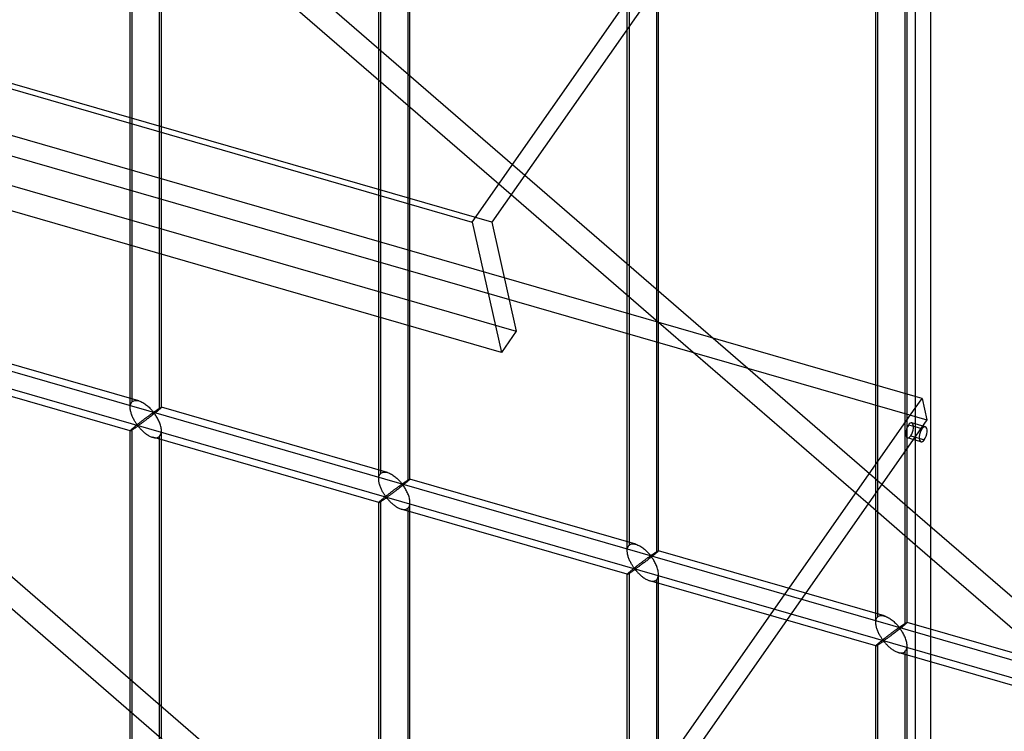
# Model space of a CAD drawing. Header units: millimetres. Extents: x -626 to 636, y -726 to 753.
# Tile 8 of 84: x 216 to 373, y -335 to -222. Entities that reach past the tile are written whole.
import ezdxf

# ---------------------------------------------------------------- set-up
doc = ezdxf.new("R2010")
doc.units = ezdxf.units.MM
doc.layers.add('MAIN-1', color=7, linetype='Continuous')
doc.layers.add('MAIN-2', color=7, linetype='Continuous')

msp = doc.modelspace()

# ---------------------------------------------------------------- linework, layer by layer
at = {"layer": 'MAIN-1'}
for p, q in [((358.99, 239.89), (358.99, -678.1)), ((-625.6, 9.83), (288.06, -253.92)), ((292.74, -274.81), (-620.92, -11.06)), ((288.06, -253.92), (358.99, -152.57)), ((358.65, -157.62), (291.21, -253.97)), ((357.33, -164.03), (357.33, -281.38)), ((357.66, -281.48), (357.66, -164.13)), ((352.67, -280.04), (352.67, -166.16)), ((317.88, -264.94), (317.88, -215.87)), ((317.55, -216.34), (317.55, -264.65)), ((312.88, -260.61), (312.88, -223.01)), ((296.5, -246.42), (326.63, -272.52)), ((317.87, -269.99), (294.29, -249.57)), ((288.06, -253.92), (292.74, -274.81)), ((291.21, -253.97), (295.12, -271.41)), ((358.99, -281.86), (293.2, -262.87)), ((295.12, -271.41), (292.74, -274.81)), ((288.06, -385.06), (358.99, -283.71)), ((358.99, -286.75), (357.89, -286.43)), ((358.99, -286.26), (358.43, -286.09)), ((358.65, -288.76), (291.21, -385.11)), ((358.99, -288.86), (357.73, -288.5)), ((357.33, -290.64), (357.33, -299.1)), ((357.66, -299.39), (357.66, -290.16)), ((353.64, -295.91), (358.99, -300.55)), ((358.99, -305.61), (351.44, -299.06))]:
    msp.add_line(p, q, dxfattribs=at)
for start_param, end_param in [(0.902162, 3.14165), (0.000058, 0.902162)]:
    msp.add_ellipse((358.08, -287.3), major_axis=(0.35, 1.2), ratio=0.433013, start_param=start_param, end_param=end_param, dxfattribs=at)
at = {"layer": 'MAIN-2'}
for p, q in [((361.49, -675.93), (361.49, 242.06)), ((291.21, -253.97), (-622.45, 9.78)), ((-618.54, -7.66), (295.12, -271.41)), ((293.2, -262.87), (-553.59, -18.42)), ((-552.81, -21.87), (360.84, -285.62)), ((74.09, -53.82), (296.5, -246.42)), ((294.29, -249.57), (71.29, -56.44)), ((-319.9, -123.62), (634.9, -399.24)), ((598.87, -391.73), (-320.23, -126.41)), ((233.32, -283.61), (233.32, -128.23)), ((233.65, -282.69), (233.65, -127.89)), ((237.98, -129.14), (237.98, -283.94)), ((238.32, -283.61), (238.32, -128.23)), ((273.1, -295.09), (273.1, -139.71)), ((273.43, -294.18), (273.43, -139.38)), ((278.1, -295.09), (278.1, -139.71)), ((328.23, -409.41), (18.53, -141.2)), ((277.76, -140.62), (277.76, -295.43)), ((15.72, -143.82), (292.39, -383.43)), ((312.88, -223.01), (312.88, -151.19)), ((313.22, -305.66), (313.22, -150.86)), ((353, -317.15), (353, -162.34)), ((312.88, -306.58), (312.88, -260.61)), ((317.55, -264.65), (317.55, -306.91)), ((317.88, -306.58), (317.88, -264.94)), ((351.44, -299.06), (317.87, -269.99)), ((234.71, -282.56), (198.53, -272.12)), ((326.63, -272.52), (353.64, -295.91)), ((233.32, -287.36), (197.14, -276.92)), ((352.67, -318.06), (352.67, -280.04)), ((357.33, -281.38), (357.33, -290.64)), ((357.66, -290.16), (357.66, -281.48)), ((360.07, -282.17), (358.99, -281.86)), ((233.32, -283.48), (233.34, -283.34)), ((233.32, -283.62), (233.32, -283.48)), ((233.32, -283.76), (233.32, -283.62)), ((233.34, -283.34), (233.36, -283.2)), ((233.36, -283.2), (233.4, -283.08)), ((233.4, -283.08), (233.45, -282.97)), ((233.45, -282.97), (233.5, -282.86)), ((233.5, -282.86), (233.57, -282.77)), ((233.57, -282.77), (233.65, -282.69)), ((233.65, -282.69), (233.77, -282.61)), ((233.77, -282.61), (233.9, -282.55)), ((233.9, -282.55), (234.05, -282.51)), ((234.05, -282.51), (234.2, -282.49)), ((234.2, -282.49), (234.37, -282.5)), ((234.37, -282.5), (234.54, -282.52)), ((234.54, -282.52), (234.72, -282.56)), ((234.72, -282.56), (234.88, -282.62)), ((234.88, -282.62), (235.03, -282.68)), ((235.03, -282.68), (235.19, -282.75)), ((235.19, -282.75), (235.34, -282.84)), ((235.34, -282.84), (235.49, -282.93)), ((235.49, -282.93), (235.64, -283.03)), ((235.64, -283.03), (235.79, -283.13)), ((235.79, -283.13), (235.93, -283.24)), ((235.93, -283.24), (236.07, -283.35)), ((236.07, -283.35), (236.21, -283.47)), ((236.21, -283.47), (236.33, -283.59)), ((236.33, -283.59), (236.46, -283.71)), ((238.12, -283.69), (238.15, -283.67)), ((238.15, -283.67), (238.18, -283.65)), ((238.18, -283.65), (238.21, -283.64)), ((238.21, -283.64), (238.23, -283.63)), ((238.23, -283.63), (238.25, -283.62)), ((238.25, -283.62), (238.27, -283.61)), ((238.27, -283.67), (238.25, -283.7)), ((238.27, -283.61), (238.29, -283.6)), ((238.29, -283.65), (238.27, -283.67)), ((238.29, -283.6), (238.3, -283.6)), ((238.31, -283.63), (238.29, -283.65)), ((238.3, -283.6), (238.31, -283.6)), ((238.31, -283.6), (238.31, -283.6)), ((238.31, -283.6), (238.31, -283.6)), ((238.31, -283.6), (238.31, -283.6)), ((238.31, -283.6), (238.31, -283.6)), ((238.31, -283.6), (238.31, -283.6)), ((238.31, -283.6), (238.32, -283.61)), ((274.49, -294.05), (238.31, -283.6)), ((238.32, -283.61), (238.31, -283.62)), ((238.31, -283.62), (238.31, -283.63)), ((358.99, -283.71), (360.07, -282.17)), ((360.07, -282.17), (360.84, -285.62)), ((233.33, -283.89), (233.32, -283.76)), ((233.35, -284.03), (233.33, -283.89)), ((233.38, -284.17), (233.35, -284.03)), ((233.41, -284.3), (233.38, -284.17)), ((233.45, -284.44), (233.41, -284.3)), ((233.49, -284.58), (233.45, -284.44)), ((233.53, -284.72), (233.49, -284.58)), ((233.58, -284.85), (233.53, -284.72)), ((233.64, -284.99), (233.58, -284.85)), ((233.69, -285.12), (233.64, -284.99)), ((233.75, -285.25), (233.69, -285.12)), ((233.82, -285.38), (233.75, -285.25)), ((235.95, -285.22), (235.87, -285.28)), ((236.03, -285.16), (235.95, -285.22)), ((236.1, -285.1), (236.03, -285.16)), ((236.17, -285.05), (236.1, -285.1)), ((236.25, -285), (236.17, -285.05)), ((236.32, -284.95), (236.25, -285)), ((236.42, -285.19), (236.3, -285.28)), ((236.38, -284.9), (236.32, -284.95)), ((236.45, -284.85), (236.38, -284.9)), ((236.54, -285.1), (236.42, -285.19)), ((236.52, -284.8), (236.45, -284.85)), ((236.46, -283.71), (236.57, -283.82)), ((236.58, -284.76), (236.52, -284.8)), ((236.66, -285), (236.54, -285.1)), ((236.57, -283.82), (236.68, -283.94)), ((236.64, -284.71), (236.58, -284.76)), ((236.7, -284.67), (236.64, -284.71)), ((236.79, -284.91), (236.66, -285)), ((236.68, -283.94), (236.78, -284.05)), ((236.75, -284.63), (236.7, -284.67)), ((236.81, -284.59), (236.75, -284.63)), ((236.78, -284.05), (236.87, -284.15)), ((236.91, -284.81), (236.79, -284.91)), ((236.86, -284.56), (236.81, -284.59)), ((236.91, -284.53), (236.86, -284.56)), ((236.87, -284.15), (236.96, -284.25)), ((236.95, -284.5), (236.91, -284.53)), ((237.04, -284.71), (236.91, -284.81)), ((237, -284.47), (236.95, -284.5)), ((236.96, -284.25), (237.07, -284.34)), ((237.07, -284.46), (237, -284.47)), ((237.16, -284.62), (237.04, -284.71)), ((237.07, -284.34), (237.13, -284.33)), ((237.17, -284.55), (237.07, -284.46)), ((237.13, -284.33), (237.18, -284.31)), ((237.28, -284.52), (237.16, -284.62)), ((237.25, -284.65), (237.17, -284.55)), ((237.18, -284.31), (237.22, -284.28)), ((237.22, -284.28), (237.27, -284.25)), ((237.33, -284.77), (237.25, -284.65)), ((237.27, -284.25), (237.31, -284.22)), ((237.4, -284.43), (237.28, -284.52)), ((237.31, -284.22), (237.36, -284.19)), ((237.41, -284.89), (237.33, -284.77)), ((237.36, -284.19), (237.41, -284.15)), ((237.51, -284.34), (237.4, -284.43)), ((237.41, -284.15), (237.46, -284.12)), ((237.5, -285.02), (237.41, -284.89)), ((237.46, -284.12), (237.51, -284.09)), ((237.58, -285.17), (237.5, -285.02)), ((237.51, -284.09), (237.56, -284.05)), ((237.62, -284.25), (237.51, -284.34)), ((237.56, -284.05), (237.6, -284.02)), ((237.67, -285.31), (237.58, -285.17)), ((237.6, -284.02), (237.65, -283.99)), ((237.72, -284.16), (237.62, -284.25)), ((237.65, -283.99), (237.7, -283.96)), ((237.7, -283.96), (237.75, -283.92)), ((237.81, -284.09), (237.72, -284.16)), ((237.75, -283.92), (237.79, -283.89)), ((237.79, -283.89), (237.84, -283.86)), ((237.9, -284.01), (237.81, -284.09)), ((237.84, -283.86), (237.89, -283.84)), ((237.89, -283.84), (237.93, -283.81)), ((237.98, -283.94), (237.9, -284.01)), ((237.93, -283.81), (237.97, -283.78)), ((237.97, -283.78), (238.01, -283.75)), ((238.04, -283.89), (237.98, -283.94)), ((238.01, -283.75), (238.05, -283.73)), ((238.09, -283.84), (238.04, -283.89)), ((238.05, -283.73), (238.09, -283.71)), ((238.09, -283.71), (238.12, -283.69)), ((238.14, -283.8), (238.09, -283.84)), ((238.18, -283.76), (238.14, -283.8)), ((238.22, -283.73), (238.18, -283.76)), ((238.25, -283.7), (238.22, -283.73)), ((233.88, -285.51), (233.82, -285.38)), ((233.9, -286.82), (233.83, -286.87)), ((233.95, -285.63), (233.88, -285.51)), ((233.97, -286.76), (233.9, -286.82)), ((234.02, -285.75), (233.95, -285.63)), ((234.04, -286.7), (233.97, -286.76)), ((234.08, -285.86), (234.02, -285.75)), ((234.11, -286.64), (234.04, -286.7)), ((234.15, -285.97), (234.08, -285.86)), ((234.19, -286.57), (234.11, -286.64)), ((234.22, -286.07), (234.15, -285.97)), ((234.16, -286.86), (234.22, -286.81)), ((234.27, -286.51), (234.19, -286.57)), ((234.29, -286.17), (234.22, -286.07)), ((234.22, -286.81), (234.29, -286.77)), ((234.35, -286.44), (234.27, -286.51)), ((234.35, -286.26), (234.29, -286.17)), ((234.29, -286.77), (234.36, -286.72)), ((234.42, -286.35), (234.35, -286.26)), ((234.44, -286.38), (234.35, -286.44)), ((234.36, -286.72), (234.42, -286.68)), ((234.48, -286.43), (234.42, -286.35)), ((234.42, -286.68), (234.48, -286.64)), ((234.52, -286.31), (234.44, -286.38)), ((234.56, -286.5), (234.48, -286.43)), ((234.48, -286.64), (234.57, -286.63)), ((234.61, -286.24), (234.52, -286.31)), ((234.65, -286.49), (234.56, -286.5)), ((234.57, -286.63), (234.65, -286.69)), ((234.7, -286.17), (234.61, -286.24)), ((234.71, -286.45), (234.65, -286.49)), ((234.65, -286.69), (234.72, -286.77)), ((234.78, -286.11), (234.7, -286.17)), ((234.78, -286.4), (234.71, -286.45)), ((234.72, -286.77), (234.79, -286.85)), ((234.87, -286.04), (234.78, -286.11)), ((234.86, -286.35), (234.78, -286.4)), ((234.94, -286.29), (234.86, -286.35)), ((234.96, -285.97), (234.87, -286.04)), ((235.02, -286.23), (234.94, -286.29)), ((235.04, -285.9), (234.96, -285.97)), ((235.11, -286.17), (235.02, -286.23)), ((235.13, -285.84), (235.04, -285.9)), ((235.2, -286.1), (235.11, -286.17)), ((235.21, -285.77), (235.13, -285.84)), ((235.3, -286.03), (235.2, -286.1)), ((235.3, -285.71), (235.21, -285.77)), ((235.38, -285.65), (235.3, -285.71)), ((235.4, -285.96), (235.3, -286.03)), ((235.46, -285.58), (235.38, -285.65)), ((235.5, -285.88), (235.4, -285.96)), ((235.55, -285.52), (235.46, -285.58)), ((235.61, -285.8), (235.5, -285.88)), ((235.63, -285.46), (235.55, -285.52)), ((235.72, -285.72), (235.61, -285.8)), ((235.71, -285.4), (235.63, -285.46)), ((235.79, -285.34), (235.71, -285.4)), ((235.83, -285.64), (235.72, -285.72)), ((235.87, -285.28), (235.79, -285.34)), ((235.95, -285.55), (235.83, -285.64)), ((236.06, -285.46), (235.95, -285.55)), ((236.18, -285.37), (236.06, -285.46)), ((236.3, -285.28), (236.18, -285.37)), ((237.75, -285.47), (237.67, -285.31)), ((237.84, -285.63), (237.75, -285.47)), ((237.91, -285.79), (237.84, -285.63)), ((237.99, -285.96), (237.91, -285.79)), ((238.06, -286.13), (237.99, -285.96)), ((238.12, -286.3), (238.06, -286.13)), ((238.17, -286.48), (238.12, -286.3)), ((238.22, -286.65), (238.17, -286.48)), ((238.26, -286.82), (238.22, -286.65)), ((238.29, -287), (238.26, -286.82)), ((360.84, -285.62), (358.65, -288.76)), ((360.59, -286.72), (358.99, -286.26)), ((360.05, -287.06), (358.99, -286.75)), ((233.34, -287.32), (233.32, -287.35)), ((233.32, -287.35), (233.32, -287.36)), ((233.32, -287.36), (233.32, -287.36)), ((233.32, -287.36), (233.32, -287.36)), ((233.32, -287.36), (233.32, -287.36)), ((233.32, -287.36), (233.32, -287.36)), ((233.32, -287.36), (233.32, -287.36)), ((233.32, -287.36), (233.32, -287.37)), ((233.32, -287.37), (233.34, -287.36)), ((233.32, -363.97), (233.32, -287.36)), ((233.36, -287.29), (233.34, -287.32)), ((233.34, -287.36), (233.36, -287.36)), ((233.4, -287.26), (233.36, -287.29)), ((233.36, -287.36), (233.38, -287.35)), ((233.38, -287.35), (233.41, -287.33)), ((233.45, -287.21), (233.4, -287.26)), ((233.41, -287.33), (233.45, -287.31)), ((233.5, -287.15), (233.45, -287.21)), ((233.45, -287.31), (233.49, -287.29)), ((233.49, -287.29), (233.54, -287.26)), ((233.57, -287.09), (233.5, -287.15)), ((233.54, -287.26), (233.59, -287.23)), ((233.65, -287.02), (233.57, -287.09)), ((233.59, -287.23), (233.64, -287.2)), ((233.64, -287.2), (233.7, -287.16)), ((233.71, -286.98), (233.65, -287.02)), ((233.65, -364.42), (233.65, -287.02)), ((233.7, -287.16), (233.76, -287.12)), ((233.77, -286.93), (233.71, -286.98)), ((233.76, -287.12), (233.82, -287.08)), ((233.83, -286.87), (233.77, -286.93)), ((233.82, -287.08), (233.89, -287.04)), ((233.89, -287.04), (233.95, -286.99)), ((233.95, -286.99), (234.02, -286.95)), ((234.02, -286.95), (234.09, -286.9)), ((234.09, -286.9), (234.16, -286.86)), ((234.79, -286.85), (234.86, -286.93)), ((234.86, -286.93), (234.94, -287.02)), ((234.94, -287.02), (235.03, -287.11)), ((235.03, -287.11), (235.12, -287.2)), ((235.12, -287.2), (235.21, -287.29)), ((235.21, -287.29), (235.3, -287.38)), ((235.3, -287.38), (235.4, -287.48)), ((235.4, -287.48), (235.51, -287.57)), ((235.51, -287.57), (235.61, -287.66)), ((235.61, -287.66), (235.72, -287.74)), ((235.72, -287.74), (235.84, -287.83)), ((235.84, -287.83), (235.95, -287.91)), ((235.95, -287.91), (236.07, -287.99)), ((236.07, -287.99), (236.19, -288.07)), ((236.19, -288.07), (236.3, -288.14)), ((236.3, -288.14), (236.42, -288.2)), ((236.42, -288.2), (236.54, -288.26)), ((236.54, -288.26), (236.67, -288.31)), ((236.67, -288.31), (236.79, -288.36)), ((236.79, -288.36), (236.91, -288.4)), ((236.91, -288.4), (237.05, -288.44)), ((273.11, -298.85), (236.92, -288.4)), ((237.69, -288.43), (237.79, -288.39)), ((237.79, -288.39), (237.89, -288.34)), ((237.89, -288.34), (237.98, -288.27)), ((237.98, -288.27), (238.08, -288.16)), ((237.98, -288.27), (237.98, -365.67)), ((238.08, -288.16), (238.17, -288.03)), ((238.17, -288.03), (238.23, -287.88)), ((238.23, -287.88), (238.28, -287.72)), ((238.28, -287.72), (238.31, -287.54)), ((238.31, -287.17), (238.29, -287)), ((238.32, -287.34), (238.31, -287.17)), ((238.31, -287.54), (238.32, -287.34)), ((238.32, -365.05), (238.32, -287.36)), ((358.27, -288.16), (360.44, -288.78)), ((237.05, -288.44), (237.19, -288.46)), ((237.19, -288.46), (237.32, -288.47)), ((237.32, -288.47), (237.45, -288.47)), ((237.45, -288.47), (237.57, -288.46)), ((237.57, -288.46), (237.69, -288.43)), ((359.9, -289.12), (358.99, -288.86)), ((273.12, -294.82), (273.14, -294.69)), ((273.14, -294.69), (273.18, -294.57)), ((273.18, -294.57), (273.23, -294.45)), ((273.23, -294.45), (273.29, -294.35)), ((273.29, -294.35), (273.36, -294.26)), ((273.36, -294.26), (273.43, -294.18)), ((273.43, -294.18), (273.55, -294.09)), ((273.55, -294.09), (273.68, -294.03)), ((273.68, -294.03), (273.83, -293.99)), ((273.83, -293.99), (273.99, -293.98)), ((273.99, -293.98), (274.15, -293.98)), ((274.15, -293.98), (274.32, -294)), ((274.32, -294), (274.5, -294.05)), ((274.5, -294.05), (274.66, -294.1)), ((274.66, -294.1), (274.82, -294.16)), ((274.82, -294.16), (274.97, -294.24)), ((274.97, -294.24), (275.12, -294.32)), ((275.12, -294.32), (275.28, -294.41)), ((275.28, -294.41), (275.43, -294.51)), ((275.43, -294.51), (275.57, -294.61)), ((275.57, -294.61), (275.72, -294.72)), ((273.1, -294.96), (273.12, -294.82)), ((273.1, -295.11), (273.1, -294.96)), ((273.1, -295.24), (273.1, -295.11)), ((273.12, -295.38), (273.1, -295.24)), ((273.14, -295.51), (273.12, -295.38)), ((273.16, -295.65), (273.14, -295.51)), ((273.19, -295.79), (273.16, -295.65)), ((273.23, -295.93), (273.19, -295.79)), ((273.27, -296.06), (273.23, -295.93)), ((273.32, -296.2), (273.27, -296.06)), ((273.37, -296.34), (273.32, -296.2)), ((275.72, -294.72), (275.86, -294.84)), ((275.86, -294.84), (275.99, -294.95)), ((275.99, -294.95), (276.12, -295.07)), ((276.12, -295.07), (276.24, -295.19)), ((276.3, -296.29), (276.23, -296.33)), ((276.24, -295.19), (276.35, -295.31)), ((276.36, -296.24), (276.3, -296.29)), ((276.35, -295.31), (276.46, -295.42)), ((276.42, -296.2), (276.36, -296.24)), ((276.48, -296.16), (276.42, -296.2)), ((276.46, -295.42), (276.56, -295.53)), ((276.53, -296.12), (276.48, -296.16)), ((276.59, -296.08), (276.53, -296.12)), ((276.56, -295.53), (276.66, -295.64)), ((276.69, -296.3), (276.57, -296.39)), ((276.64, -296.04), (276.59, -296.08)), ((276.69, -296.01), (276.64, -296.04)), ((276.66, -295.64), (276.74, -295.74)), ((276.74, -295.98), (276.69, -296.01)), ((276.82, -296.2), (276.69, -296.3)), ((276.74, -295.74), (276.85, -295.82)), ((276.78, -295.96), (276.74, -295.98)), ((276.85, -295.95), (276.78, -295.96)), ((276.94, -296.1), (276.82, -296.2)), ((276.85, -295.82), (276.91, -295.82)), ((276.95, -296.03), (276.85, -295.95)), ((276.91, -295.82), (276.96, -295.79)), ((277.06, -296.01), (276.94, -296.1)), ((277.03, -296.14), (276.95, -296.03)), ((276.96, -295.79), (277.01, -295.76)), ((277.01, -295.76), (277.05, -295.73)), ((277.11, -296.25), (277.03, -296.14)), ((277.05, -295.73), (277.1, -295.7)), ((277.18, -295.91), (277.06, -296.01)), ((277.1, -295.7), (277.14, -295.67)), ((277.2, -296.38), (277.11, -296.25)), ((277.14, -295.67), (277.19, -295.64)), ((277.29, -295.82), (277.18, -295.91)), ((277.19, -295.64), (277.24, -295.61)), ((277.24, -295.61), (277.29, -295.57)), ((277.29, -295.57), (277.34, -295.54)), ((277.4, -295.73), (277.29, -295.82)), ((277.34, -295.54), (277.39, -295.51)), ((277.39, -295.51), (277.44, -295.47)), ((277.5, -295.65), (277.4, -295.73)), ((277.44, -295.47), (277.48, -295.44)), ((277.48, -295.44), (277.53, -295.41)), ((277.6, -295.57), (277.5, -295.65)), ((277.53, -295.41), (277.58, -295.38)), ((277.58, -295.38), (277.62, -295.35)), ((277.68, -295.5), (277.6, -295.57)), ((277.62, -295.35), (277.67, -295.32)), ((277.67, -295.32), (277.71, -295.29)), ((277.76, -295.43), (277.68, -295.5)), ((277.71, -295.29), (277.75, -295.26)), ((277.75, -295.26), (277.79, -295.24)), ((277.82, -295.38), (277.76, -295.43)), ((277.79, -295.24), (277.83, -295.22)), ((277.88, -295.33), (277.82, -295.38)), ((277.83, -295.22), (277.87, -295.19)), ((277.87, -295.19), (277.9, -295.17)), ((277.92, -295.28), (277.88, -295.33)), ((277.9, -295.17), (277.94, -295.15)), ((277.97, -295.25), (277.92, -295.28)), ((277.94, -295.15), (277.96, -295.14)), ((277.96, -295.14), (277.99, -295.12)), ((278, -295.21), (277.97, -295.25)), ((277.99, -295.12), (278.02, -295.11)), ((278.03, -295.18), (278, -295.21)), ((278.02, -295.11), (278.04, -295.1)), ((278.06, -295.15), (278.03, -295.18)), ((278.04, -295.1), (278.06, -295.09)), ((278.06, -295.09), (278.07, -295.09)), ((278.08, -295.13), (278.06, -295.15)), ((278.07, -295.09), (278.08, -295.08)), ((278.08, -295.08), (278.09, -295.08)), ((278.09, -295.11), (278.08, -295.13)), ((278.09, -295.08), (278.09, -295.09)), ((314.28, -305.53), (278.09, -295.08)), ((278.09, -295.09), (278.1, -295.09)), ((278.1, -295.1), (278.09, -295.11)), ((278.1, -295.09), (278.1, -295.09)), ((278.1, -295.09), (278.1, -295.09)), ((278.1, -295.09), (278.1, -295.09)), ((278.1, -295.09), (278.1, -295.09)), ((278.1, -295.09), (278.1, -295.1)), ((273.42, -296.47), (273.37, -296.34)), ((273.48, -296.61), (273.42, -296.47)), ((273.54, -296.74), (273.48, -296.61)), ((273.6, -296.87), (273.54, -296.74)), ((273.66, -296.99), (273.6, -296.87)), ((273.73, -297.11), (273.66, -296.99)), ((273.8, -297.23), (273.73, -297.11)), ((273.87, -297.34), (273.8, -297.23)), ((273.93, -297.45), (273.87, -297.34)), ((274, -297.56), (273.93, -297.45)), ((274.07, -297.66), (274, -297.56)), ((274.13, -297.75), (274.07, -297.66)), ((274.2, -297.84), (274.13, -297.75)), ((274.22, -297.86), (274.14, -297.93)), ((274.26, -297.91), (274.2, -297.84)), ((274.31, -297.79), (274.22, -297.86)), ((274.39, -297.73), (274.31, -297.79)), ((274.48, -297.66), (274.39, -297.73)), ((274.57, -297.59), (274.48, -297.66)), ((274.65, -297.52), (274.57, -297.59)), ((274.64, -297.83), (274.57, -297.88)), ((274.72, -297.78), (274.64, -297.83)), ((274.74, -297.45), (274.65, -297.52)), ((274.8, -297.72), (274.72, -297.78)), ((274.83, -297.39), (274.74, -297.45)), ((274.89, -297.65), (274.8, -297.72)), ((274.91, -297.32), (274.83, -297.39)), ((274.99, -297.59), (274.89, -297.65)), ((275, -297.26), (274.91, -297.32)), ((275.08, -297.52), (274.99, -297.59)), ((275.08, -297.19), (275, -297.26)), ((275.16, -297.13), (275.08, -297.19)), ((275.18, -297.44), (275.08, -297.52)), ((275.25, -297.07), (275.16, -297.13)), ((275.28, -297.37), (275.18, -297.44)), ((275.33, -297), (275.25, -297.07)), ((275.39, -297.29), (275.28, -297.37)), ((275.41, -296.94), (275.33, -297)), ((275.5, -297.21), (275.39, -297.29)), ((275.49, -296.88), (275.41, -296.94)), ((275.58, -296.82), (275.49, -296.88)), ((275.61, -297.12), (275.5, -297.21)), ((275.65, -296.76), (275.58, -296.82)), ((275.73, -297.04), (275.61, -297.12)), ((275.73, -296.7), (275.65, -296.76)), ((275.81, -296.64), (275.73, -296.7)), ((275.85, -296.95), (275.73, -297.04)), ((275.88, -296.59), (275.81, -296.64)), ((275.96, -296.86), (275.85, -296.95)), ((275.96, -296.53), (275.88, -296.59)), ((276.03, -296.48), (275.96, -296.53)), ((276.08, -296.77), (275.96, -296.86)), ((276.1, -296.43), (276.03, -296.48)), ((276.2, -296.68), (276.08, -296.77)), ((276.17, -296.38), (276.1, -296.43)), ((276.23, -296.33), (276.17, -296.38)), ((276.32, -296.58), (276.2, -296.68)), ((276.45, -296.49), (276.32, -296.58)), ((276.57, -296.39), (276.45, -296.49)), ((277.28, -296.51), (277.2, -296.38)), ((277.37, -296.65), (277.28, -296.51)), ((277.45, -296.8), (277.37, -296.65)), ((277.54, -296.95), (277.45, -296.8)), ((277.62, -297.11), (277.54, -296.95)), ((277.7, -297.28), (277.62, -297.11)), ((277.77, -297.44), (277.7, -297.28)), ((277.84, -297.62), (277.77, -297.44)), ((277.9, -297.79), (277.84, -297.62)), ((277.96, -297.96), (277.9, -297.79)), ((273.12, -298.81), (273.1, -298.83)), ((273.1, -298.83), (273.1, -298.84)), ((273.1, -298.84), (273.1, -298.84)), ((273.1, -298.84), (273.1, -298.85)), ((273.1, -375.45), (273.1, -298.84)), ((273.1, -298.85), (273.1, -298.85)), ((273.1, -298.85), (273.1, -298.85)), ((273.1, -298.85), (273.1, -298.85)), ((273.1, -298.85), (273.11, -298.85)), ((273.11, -298.85), (273.12, -298.85)), ((273.14, -298.78), (273.12, -298.81)), ((273.12, -298.85), (273.14, -298.84)), ((273.18, -298.74), (273.14, -298.78)), ((273.14, -298.84), (273.16, -298.83)), ((273.16, -298.83), (273.2, -298.82)), ((273.23, -298.69), (273.18, -298.74)), ((273.2, -298.82), (273.23, -298.8)), ((273.29, -298.64), (273.23, -298.69)), ((273.23, -298.8), (273.27, -298.77)), ((273.27, -298.77), (273.32, -298.75)), ((273.36, -298.58), (273.29, -298.64)), ((273.32, -298.75), (273.37, -298.72)), ((273.43, -298.51), (273.36, -298.58)), ((273.37, -298.72), (273.43, -298.68)), ((273.49, -298.46), (273.43, -298.51)), ((273.43, -375.91), (273.43, -298.51)), ((273.43, -298.68), (273.48, -298.65)), ((273.48, -298.65), (273.54, -298.61)), ((273.55, -298.41), (273.49, -298.46)), ((273.54, -298.61), (273.61, -298.56)), ((273.61, -298.36), (273.55, -298.41)), ((273.68, -298.3), (273.61, -298.36)), ((273.61, -298.56), (273.67, -298.52)), ((273.67, -298.52), (273.74, -298.48)), ((273.75, -298.24), (273.68, -298.3)), ((273.74, -298.48), (273.8, -298.43)), ((273.82, -298.18), (273.75, -298.24)), ((273.8, -298.43), (273.87, -298.39)), ((273.9, -298.12), (273.82, -298.18)), ((273.87, -298.39), (273.94, -298.34)), ((273.97, -298.06), (273.9, -298.12)), ((273.94, -298.34), (274.01, -298.29)), ((274.06, -297.99), (273.97, -298.06)), ((274.01, -298.29), (274.07, -298.25)), ((274.14, -297.93), (274.06, -297.99)), ((274.07, -298.25), (274.14, -298.21)), ((274.14, -298.21), (274.2, -298.17)), ((274.2, -298.17), (274.27, -298.13)), ((274.34, -297.98), (274.26, -297.91)), ((274.27, -298.13), (274.35, -298.11)), ((274.43, -297.97), (274.34, -297.98)), ((274.35, -298.11), (274.43, -298.18)), ((274.5, -297.93), (274.43, -297.97)), ((274.43, -298.18), (274.5, -298.25)), ((274.57, -297.88), (274.5, -297.93)), ((274.5, -298.25), (274.57, -298.33)), ((274.57, -298.33), (274.65, -298.42)), ((274.65, -298.42), (274.73, -298.5)), ((274.73, -298.5), (274.81, -298.59)), ((274.81, -298.59), (274.9, -298.68)), ((274.9, -298.68), (274.99, -298.78)), ((274.99, -298.78), (275.09, -298.87)), ((275.09, -298.87), (275.19, -298.96)), ((275.19, -298.96), (275.29, -299.05)), ((275.29, -299.05), (275.4, -299.14)), ((275.4, -299.14), (275.51, -299.23)), ((275.51, -299.23), (275.62, -299.32)), ((275.62, -299.32), (275.73, -299.4)), ((275.73, -299.4), (275.85, -299.48)), ((277.95, -299.52), (278.02, -299.37)), ((278, -298.14), (277.96, -297.96)), ((278.04, -298.31), (278, -298.14)), ((278.02, -299.37), (278.06, -299.2)), ((278.07, -298.48), (278.04, -298.31)), ((278.06, -299.2), (278.09, -299.02)), ((278.09, -298.66), (278.07, -298.48)), ((278.1, -298.83), (278.09, -298.66)), ((278.09, -299.02), (278.1, -298.83)), ((278.1, -376.53), (278.1, -298.84)), ((357.33, -299.1), (357.33, -318.4)), ((357.66, -318.06), (357.66, -299.39)), ((275.85, -299.48), (275.97, -299.55)), ((275.97, -299.55), (276.09, -299.62)), ((276.09, -299.62), (276.21, -299.69)), ((276.21, -299.69), (276.33, -299.74)), ((276.33, -299.74), (276.45, -299.8)), ((276.45, -299.8), (276.57, -299.85)), ((276.57, -299.85), (276.7, -299.89)), ((276.7, -299.89), (276.84, -299.92)), ((312.89, -310.33), (276.71, -299.89)), ((276.84, -299.92), (276.97, -299.95)), ((276.97, -299.95), (277.1, -299.96)), ((277.1, -299.96), (277.23, -299.96)), ((277.23, -299.96), (277.35, -299.94)), ((277.35, -299.94), (277.47, -299.92)), ((277.47, -299.92), (277.58, -299.88)), ((277.58, -299.88), (277.67, -299.82)), ((277.67, -299.82), (277.76, -299.76)), ((277.76, -299.76), (277.87, -299.65)), ((277.76, -299.76), (277.76, -377.16)), ((277.87, -299.65), (277.95, -299.52)), ((358.99, -300.55), (383.8, -322.03)), ((313.07, -305.83), (313.14, -305.74)), ((313.14, -305.74), (313.22, -305.66)), ((313.22, -305.66), (313.33, -305.58)), ((313.33, -305.58), (313.47, -305.52)), ((313.47, -305.52), (313.61, -305.48)), ((313.61, -305.48), (313.77, -305.46)), ((313.77, -305.46), (313.93, -305.46)), ((313.93, -305.46), (314.11, -305.49)), ((314.11, -305.49), (314.28, -305.53)), ((314.28, -305.53), (314.44, -305.59)), ((314.44, -305.59), (314.6, -305.65)), ((314.6, -305.65), (314.75, -305.72)), ((314.75, -305.72), (314.91, -305.8)), ((380.99, -324.65), (358.99, -305.61)), ((312.88, -306.59), (312.89, -306.44)), ((312.89, -306.72), (312.88, -306.59)), ((312.89, -306.44), (312.9, -306.31)), ((312.9, -306.86), (312.89, -306.72)), ((312.9, -306.31), (312.93, -306.17)), ((312.92, -307), (312.9, -306.86)), ((312.94, -307.14), (312.92, -307)), ((312.93, -306.17), (312.96, -306.05)), ((312.98, -307.27), (312.94, -307.14)), ((312.96, -306.05), (313.01, -305.94)), ((313.01, -307.41), (312.98, -307.27)), ((313.01, -305.94), (313.07, -305.83)), ((314.91, -305.8), (315.06, -305.9)), ((315.06, -305.9), (315.21, -305.99)), ((315.21, -305.99), (315.36, -306.1)), ((315.36, -306.1), (315.5, -306.21)), ((315.5, -306.21), (315.64, -306.32)), ((315.64, -306.32), (315.77, -306.44)), ((315.77, -306.44), (315.9, -306.56)), ((315.9, -306.56), (316.02, -306.67)), ((316.02, -306.67), (316.14, -306.79)), ((316.14, -306.79), (316.25, -306.91)), ((316.25, -306.91), (316.35, -307.02)), ((316.35, -307.02), (316.44, -307.12)), ((316.44, -307.12), (316.53, -307.22)), ((316.53, -307.22), (316.63, -307.31)), ((316.63, -307.31), (316.7, -307.3)), ((316.7, -307.3), (316.74, -307.27)), ((316.74, -307.27), (316.79, -307.25)), ((316.79, -307.25), (316.83, -307.22)), ((316.83, -307.22), (316.88, -307.19)), ((316.88, -307.19), (316.93, -307.15)), ((316.93, -307.15), (316.98, -307.12)), ((317.07, -307.3), (316.96, -307.4)), ((316.98, -307.12), (317.02, -307.09)), ((317.02, -307.09), (317.07, -307.06)), ((317.07, -307.06), (317.12, -307.02)), ((317.18, -307.22), (317.07, -307.3)), ((317.12, -307.02), (317.17, -306.99)), ((317.17, -306.99), (317.22, -306.96)), ((317.28, -307.13), (317.18, -307.22)), ((317.22, -306.96), (317.27, -306.93)), ((317.27, -306.93), (317.31, -306.89)), ((317.38, -307.05), (317.28, -307.13)), ((317.31, -306.89), (317.36, -306.86)), ((317.36, -306.86), (317.41, -306.83)), ((317.47, -306.98), (317.38, -307.05)), ((317.41, -306.83), (317.45, -306.8)), ((317.45, -306.8), (317.49, -306.78)), ((317.55, -306.91), (317.47, -306.98)), ((317.49, -306.78), (317.54, -306.75)), ((317.54, -306.75), (317.58, -306.72)), ((317.6, -306.86), (317.55, -306.91)), ((317.58, -306.72), (317.62, -306.7)), ((317.66, -306.81), (317.6, -306.86)), ((317.62, -306.7), (317.65, -306.68)), ((317.65, -306.68), (317.69, -306.66)), ((317.71, -306.77), (317.66, -306.81)), ((317.69, -306.66), (317.72, -306.64)), ((317.75, -306.73), (317.71, -306.77)), ((317.72, -306.64), (317.75, -306.62)), ((317.75, -306.62), (317.77, -306.61)), ((317.78, -306.69), (317.75, -306.73)), ((317.77, -306.61), (317.8, -306.6)), ((317.82, -306.66), (317.78, -306.69)), ((317.8, -306.6), (317.82, -306.59)), ((317.82, -306.59), (317.84, -306.58)), ((317.84, -306.64), (317.82, -306.66)), ((317.84, -306.58), (317.85, -306.57)), ((317.86, -306.62), (317.84, -306.64)), ((317.85, -306.57), (317.87, -306.57)), ((317.87, -306.6), (317.86, -306.62)), ((317.87, -306.57), (317.88, -306.57)), ((317.88, -306.58), (317.87, -306.6)), ((317.88, -306.57), (317.88, -306.57)), ((317.88, -306.57), (317.88, -306.57)), ((317.88, -306.57), (317.88, -306.57)), ((317.88, -306.57), (317.88, -306.57)), ((317.88, -306.57), (317.88, -306.57)), ((317.88, -306.57), (317.88, -306.58)), ((354.06, -317.01), (317.88, -306.57)), ((317.88, -306.58), (317.88, -306.58)), ((313.05, -307.55), (313.01, -307.41)), ((313.1, -307.68), (313.05, -307.55)), ((313.15, -307.82), (313.1, -307.68)), ((313.2, -307.96), (313.15, -307.82)), ((313.26, -308.09), (313.2, -307.96)), ((313.32, -308.22), (313.26, -308.09)), ((313.38, -308.35), (313.32, -308.22)), ((313.45, -308.47), (313.38, -308.35)), ((313.51, -308.6), (313.45, -308.47)), ((313.58, -308.71), (313.51, -308.6)), ((313.65, -308.83), (313.58, -308.71)), ((313.72, -308.94), (313.65, -308.83)), ((314.61, -308.87), (314.52, -308.94)), ((314.7, -308.81), (314.61, -308.87)), ((314.78, -308.74), (314.7, -308.81)), ((314.86, -308.68), (314.78, -308.74)), ((314.95, -308.61), (314.86, -308.68)), ((315.03, -308.55), (314.95, -308.61)), ((315.07, -308.85), (314.96, -308.93)), ((315.11, -308.49), (315.03, -308.55)), ((315.17, -308.77), (315.07, -308.85)), ((315.2, -308.43), (315.11, -308.49)), ((315.28, -308.69), (315.17, -308.77)), ((315.28, -308.36), (315.2, -308.43)), ((315.36, -308.3), (315.28, -308.36)), ((315.4, -308.61), (315.28, -308.69)), ((315.44, -308.24), (315.36, -308.3)), ((315.51, -308.52), (315.4, -308.61)), ((315.52, -308.19), (315.44, -308.24)), ((315.63, -308.43), (315.51, -308.52)), ((315.59, -308.13), (315.52, -308.19)), ((315.67, -308.07), (315.59, -308.13)), ((315.75, -308.34), (315.63, -308.43)), ((315.74, -308.02), (315.67, -308.07)), ((315.81, -307.97), (315.74, -308.02)), ((315.87, -308.25), (315.75, -308.34)), ((315.88, -307.92), (315.81, -307.97)), ((315.99, -308.16), (315.87, -308.25)), ((315.95, -307.87), (315.88, -307.92)), ((316.02, -307.82), (315.95, -307.87)), ((316.11, -308.07), (315.99, -308.16)), ((316.08, -307.77), (316.02, -307.82)), ((316.14, -307.72), (316.08, -307.77)), ((316.23, -307.97), (316.11, -308.07)), ((316.2, -307.68), (316.14, -307.72)), ((316.26, -307.64), (316.2, -307.68)), ((316.35, -307.88), (316.23, -307.97)), ((316.32, -307.6), (316.26, -307.64)), ((316.37, -307.56), (316.32, -307.6)), ((316.48, -307.78), (316.35, -307.88)), ((316.42, -307.53), (316.37, -307.56)), ((316.47, -307.5), (316.42, -307.53)), ((316.52, -307.47), (316.47, -307.5)), ((316.6, -307.68), (316.48, -307.78)), ((316.57, -307.44), (316.52, -307.47)), ((316.63, -307.43), (316.57, -307.44)), ((316.72, -307.59), (316.6, -307.68)), ((316.73, -307.52), (316.63, -307.43)), ((316.84, -307.49), (316.72, -307.59)), ((316.81, -307.62), (316.73, -307.52)), ((316.89, -307.74), (316.81, -307.62)), ((316.96, -307.4), (316.84, -307.49)), ((316.98, -307.86), (316.89, -307.74)), ((317.06, -307.99), (316.98, -307.86)), ((317.15, -308.13), (317.06, -307.99)), ((317.24, -308.28), (317.15, -308.13)), ((317.32, -308.44), (317.24, -308.28)), ((317.4, -308.6), (317.32, -308.44)), ((317.48, -308.76), (317.4, -308.6)), ((317.55, -308.93), (317.48, -308.76)), ((312.89, -310.31), (312.88, -310.33)), ((312.88, -310.33), (312.88, -310.33)), ((312.88, -310.33), (312.88, -310.33)), ((312.88, -310.33), (312.88, -310.33)), ((312.88, -310.33), (312.89, -310.33)), ((312.88, -386.94), (312.88, -310.33)), ((312.9, -310.29), (312.89, -310.31)), ((312.89, -310.33), (312.89, -310.33)), ((312.89, -310.33), (312.89, -310.33)), ((312.89, -310.33), (312.9, -310.33)), ((312.93, -310.26), (312.9, -310.29)), ((312.9, -310.33), (312.92, -310.33)), ((312.92, -310.33), (312.95, -310.32)), ((312.96, -310.22), (312.93, -310.26)), ((312.95, -310.32), (312.98, -310.3)), ((313.01, -310.18), (312.96, -310.22)), ((312.98, -310.3), (313.02, -310.28)), ((313.07, -310.12), (313.01, -310.18)), ((313.02, -310.28), (313.06, -310.26)), ((313.06, -310.26), (313.1, -310.23)), ((313.14, -310.06), (313.07, -310.12)), ((313.1, -310.23), (313.15, -310.2)), ((313.22, -309.99), (313.14, -310.06)), ((313.15, -310.2), (313.21, -310.17)), ((313.21, -310.17), (313.27, -310.13)), ((313.27, -309.94), (313.22, -309.99)), ((313.22, -387.39), (313.22, -309.99)), ((313.33, -309.89), (313.27, -309.94)), ((313.27, -310.13), (313.33, -310.09)), ((313.4, -309.84), (313.33, -309.89)), ((313.33, -310.09), (313.39, -310.05)), ((313.39, -310.05), (313.45, -310.01)), ((313.46, -309.79), (313.4, -309.84)), ((313.45, -310.01), (313.52, -309.96)), ((313.53, -309.73), (313.46, -309.79)), ((313.52, -309.96), (313.59, -309.92)), ((313.6, -309.67), (313.53, -309.73)), ((313.59, -309.92), (313.66, -309.87)), ((313.68, -309.61), (313.6, -309.67)), ((313.66, -309.87), (313.72, -309.82)), ((313.76, -309.54), (313.68, -309.61)), ((313.79, -309.04), (313.72, -308.94)), ((313.72, -309.82), (313.79, -309.78)), ((313.84, -309.48), (313.76, -309.54)), ((313.85, -309.14), (313.79, -309.04)), ((313.79, -309.78), (313.86, -309.73)), ((313.92, -309.41), (313.84, -309.48)), ((313.92, -309.23), (313.85, -309.14)), ((313.86, -309.73), (313.92, -309.69)), ((313.98, -309.32), (313.92, -309.23)), ((314, -309.35), (313.92, -309.41)), ((313.92, -309.69), (313.99, -309.65)), ((314.04, -309.4), (313.98, -309.32)), ((313.99, -309.65), (314.05, -309.61)), ((314.09, -309.28), (314, -309.35)), ((314.12, -309.47), (314.04, -309.4)), ((314.05, -309.61), (314.13, -309.59)), ((314.18, -309.21), (314.09, -309.28)), ((314.21, -309.46), (314.12, -309.47)), ((314.13, -309.59), (314.22, -309.66)), ((314.26, -309.14), (314.18, -309.21)), ((314.28, -309.42), (314.21, -309.46)), ((314.22, -309.66), (314.29, -309.74)), ((314.35, -309.07), (314.26, -309.14)), ((314.35, -309.37), (314.28, -309.42)), ((314.29, -309.74), (314.36, -309.82)), ((314.44, -309.01), (314.35, -309.07)), ((314.43, -309.32), (314.35, -309.37)), ((314.36, -309.82), (314.43, -309.9)), ((314.5, -309.26), (314.43, -309.32)), ((314.43, -309.9), (314.51, -309.99)), ((314.52, -308.94), (314.44, -309.01)), ((314.59, -309.2), (314.5, -309.26)), ((314.51, -309.99), (314.59, -310.08)), ((314.68, -309.14), (314.59, -309.2)), ((314.59, -310.08), (314.68, -310.17)), ((314.77, -309.07), (314.68, -309.14)), ((314.68, -310.17), (314.77, -310.26)), ((314.86, -309), (314.77, -309.07)), ((314.77, -310.26), (314.87, -310.35)), ((314.96, -308.93), (314.86, -309)), ((314.87, -310.35), (314.97, -310.44)), ((314.97, -310.44), (315.07, -310.54)), ((317.62, -309.1), (317.55, -308.93)), ((317.68, -309.27), (317.62, -309.1)), ((317.74, -309.45), (317.68, -309.27)), ((317.79, -309.62), (317.74, -309.45)), ((317.83, -309.79), (317.79, -309.62)), ((317.85, -309.97), (317.83, -309.79)), ((317.87, -310.14), (317.85, -309.97)), ((317.88, -310.31), (317.87, -310.14)), ((317.87, -310.51), (317.88, -310.31)), ((317.88, -388.02), (317.88, -310.33)), ((315.07, -310.54), (315.18, -310.63)), ((315.18, -310.63), (315.29, -310.71)), ((315.29, -310.71), (315.4, -310.8)), ((315.4, -310.8), (315.52, -310.88)), ((315.52, -310.88), (315.63, -310.96)), ((315.63, -310.96), (315.75, -311.04)), ((315.75, -311.04), (315.87, -311.11)), ((315.87, -311.11), (315.99, -311.17)), ((315.99, -311.17), (316.11, -311.23)), ((316.11, -311.23), (316.23, -311.28)), ((316.23, -311.28), (316.36, -311.33)), ((316.36, -311.33), (316.48, -311.37)), ((316.48, -311.37), (316.62, -311.41)), ((352.67, -321.82), (316.49, -311.37)), ((316.62, -311.41), (316.75, -311.43)), ((316.75, -311.43), (316.89, -311.44)), ((316.89, -311.44), (317.01, -311.44)), ((317.01, -311.44), (317.14, -311.43)), ((317.14, -311.43), (317.25, -311.4)), ((317.25, -311.4), (317.36, -311.36)), ((317.36, -311.36), (317.46, -311.31)), ((317.46, -311.31), (317.55, -311.24)), ((317.55, -311.24), (317.65, -311.13)), ((317.55, -311.24), (317.55, -388.64)), ((317.65, -311.13), (317.73, -311)), ((317.73, -311), (317.8, -310.85)), ((317.8, -310.85), (317.85, -310.69)), ((317.85, -310.69), (317.87, -310.51)), ((352.67, -317.93), (352.68, -317.79)), ((352.67, -318.07), (352.67, -317.93)), ((352.67, -318.21), (352.67, -318.07)), ((352.68, -318.35), (352.67, -318.21)), ((352.68, -317.79), (352.71, -317.66)), ((352.7, -318.48), (352.68, -318.35)), ((352.71, -317.66), (352.75, -317.53)), ((352.75, -317.53), (352.79, -317.42)), ((352.79, -317.42), (352.85, -317.32)), ((352.85, -317.32), (352.92, -317.23)), ((352.92, -317.23), (353, -317.15)), ((353, -317.15), (353.12, -317.06)), ((353.12, -317.06), (353.25, -317)), ((353.25, -317), (353.39, -316.96)), ((353.39, -316.96), (353.55, -316.94)), ((353.55, -316.94), (353.72, -316.95)), ((353.72, -316.95), (353.89, -316.97)), ((353.89, -316.97), (354.07, -317.02)), ((354.07, -317.02), (354.23, -317.07)), ((354.23, -317.07), (354.38, -317.13)), ((354.38, -317.13), (354.54, -317.21)), ((354.54, -317.21), (354.69, -317.29)), ((354.69, -317.29), (354.84, -317.38)), ((354.84, -317.38), (354.99, -317.48)), ((354.99, -317.48), (355.14, -317.58)), ((355.14, -317.58), (355.28, -317.69)), ((355.28, -317.69), (355.42, -317.81)), ((355.42, -317.81), (355.56, -317.92)), ((355.56, -317.92), (355.68, -318.04)), ((355.68, -318.04), (355.8, -318.16)), ((355.8, -318.16), (355.92, -318.28)), ((355.92, -318.28), (356.03, -318.39)), ((357.1, -318.38), (357.14, -318.35)), ((357.14, -318.35), (357.19, -318.32)), ((357.19, -318.32), (357.23, -318.29)), ((357.23, -318.29), (357.28, -318.26)), ((357.28, -318.26), (357.32, -318.23)), ((357.32, -318.23), (357.36, -318.21)), ((357.39, -318.34), (357.33, -318.4)), ((357.36, -318.21), (357.4, -318.18)), ((357.44, -318.3), (357.39, -318.34)), ((357.4, -318.18), (357.43, -318.16)), ((357.43, -318.16), (357.47, -318.14)), ((357.49, -318.25), (357.44, -318.3)), ((357.47, -318.14), (357.5, -318.12)), ((357.53, -318.21), (357.49, -318.25)), ((357.5, -318.12), (357.53, -318.11)), ((357.53, -318.11), (357.56, -318.09)), ((357.57, -318.18), (357.53, -318.21)), ((357.56, -318.09), (357.58, -318.08)), ((357.6, -318.15), (357.57, -318.18)), ((357.58, -318.08), (357.6, -318.07)), ((357.6, -318.07), (357.62, -318.06)), ((357.62, -318.12), (357.6, -318.15)), ((357.62, -318.06), (357.64, -318.06)), ((357.64, -318.1), (357.62, -318.12)), ((357.64, -318.06), (357.65, -318.05)), ((357.65, -318.08), (357.64, -318.1)), ((357.65, -318.05), (357.66, -318.05)), ((357.66, -318.07), (357.65, -318.08)), ((357.66, -318.05), (357.66, -318.05)), ((357.66, -318.05), (357.66, -318.05)), ((357.66, -318.05), (357.66, -318.06)), ((393.84, -328.5), (357.66, -318.05)), ((357.66, -318.06), (357.66, -318.06)), ((357.66, -318.06), (357.66, -318.06)), ((357.66, -318.06), (357.66, -318.06)), ((357.66, -318.06), (357.66, -318.07)), ((352.73, -318.62), (352.7, -318.48)), ((352.76, -318.76), (352.73, -318.62)), ((352.79, -318.89), (352.76, -318.76)), ((352.84, -319.03), (352.79, -318.89)), ((352.88, -319.17), (352.84, -319.03)), ((352.93, -319.3), (352.88, -319.17)), ((352.99, -319.44), (352.93, -319.3)), ((353.04, -319.57), (352.99, -319.44)), ((353.1, -319.71), (353.04, -319.57)), ((353.17, -319.83), (353.1, -319.71)), ((353.23, -319.96), (353.17, -319.83)), ((354.98, -319.91), (354.9, -319.97)), ((355.06, -319.85), (354.98, -319.91)), ((355.14, -319.79), (355.06, -319.85)), ((355.22, -319.73), (355.14, -319.79)), ((355.3, -319.67), (355.22, -319.73)), ((355.41, -319.92), (355.29, -320)), ((355.38, -319.61), (355.3, -319.67)), ((355.45, -319.56), (355.38, -319.61)), ((355.53, -319.83), (355.41, -319.92)), ((355.52, -319.5), (355.45, -319.56)), ((355.6, -319.45), (355.52, -319.5)), ((355.65, -319.74), (355.53, -319.83)), ((355.66, -319.4), (355.6, -319.45)), ((355.77, -319.64), (355.65, -319.74)), ((355.73, -319.35), (355.66, -319.4)), ((355.8, -319.3), (355.73, -319.35)), ((355.89, -319.55), (355.77, -319.64)), ((355.86, -319.25), (355.8, -319.3)), ((355.93, -319.21), (355.86, -319.25)), ((356.01, -319.46), (355.89, -319.55)), ((355.99, -319.17), (355.93, -319.21)), ((356.05, -319.12), (355.99, -319.17)), ((356.14, -319.36), (356.01, -319.46)), ((356.03, -318.39), (356.13, -318.5)), ((356.1, -319.08), (356.05, -319.12)), ((356.15, -319.05), (356.1, -319.08)), ((356.13, -318.5), (356.22, -318.61)), ((356.26, -319.26), (356.14, -319.36)), ((356.21, -319.01), (356.15, -319.05)), ((356.25, -318.98), (356.21, -319.01)), ((356.22, -318.61), (356.31, -318.71)), ((356.3, -318.95), (356.25, -318.98)), ((356.38, -319.17), (356.26, -319.26)), ((356.35, -318.92), (356.3, -318.95)), ((356.31, -318.71), (356.41, -318.79)), ((356.41, -318.91), (356.35, -318.92)), ((356.51, -319.07), (356.38, -319.17)), ((356.41, -318.79), (356.48, -318.78)), ((356.52, -319), (356.41, -318.91)), ((356.48, -318.78), (356.53, -318.76)), ((356.63, -318.97), (356.51, -319.07)), ((356.6, -319.11), (356.52, -319)), ((356.53, -318.76), (356.57, -318.73)), ((356.57, -318.73), (356.62, -318.7)), ((356.68, -319.22), (356.6, -319.11)), ((356.62, -318.7), (356.66, -318.67)), ((356.74, -318.88), (356.63, -318.97)), ((356.66, -318.67), (356.71, -318.64)), ((356.76, -319.34), (356.68, -319.22)), ((356.71, -318.64), (356.76, -318.61)), ((356.86, -318.79), (356.74, -318.88)), ((356.76, -318.61), (356.81, -318.57)), ((356.85, -319.48), (356.76, -319.34)), ((356.81, -318.57), (356.86, -318.54)), ((356.93, -319.62), (356.85, -319.48)), ((356.86, -318.54), (356.9, -318.51)), ((356.96, -318.7), (356.86, -318.79)), ((356.9, -318.51), (356.95, -318.47)), ((357.02, -319.77), (356.93, -319.62)), ((356.95, -318.47), (357, -318.44)), ((357.07, -318.62), (356.96, -318.7)), ((357, -318.44), (357.05, -318.41)), ((357.1, -319.92), (357.02, -319.77)), ((357.05, -318.41), (357.1, -318.38)), ((357.16, -318.54), (357.07, -318.62)), ((357.18, -320.08), (357.1, -319.92)), ((357.25, -318.46), (357.16, -318.54)), ((357.33, -318.4), (357.25, -318.46)), ((353, -321.48), (352.92, -321.55)), ((353.06, -321.43), (353, -321.48)), ((353, -398.88), (353, -321.48)), ((353.12, -321.38), (353.06, -321.43)), ((353.18, -321.33), (353.12, -321.38)), ((353.17, -321.53), (353.24, -321.49)), ((353.24, -321.27), (353.18, -321.33)), ((353.3, -320.08), (353.23, -319.96)), ((353.31, -321.21), (353.24, -321.27)), ((353.24, -321.49), (353.3, -321.45)), ((353.36, -320.2), (353.3, -320.08)), ((353.3, -321.45), (353.37, -321.4)), ((353.39, -321.15), (353.31, -321.21)), ((353.43, -320.31), (353.36, -320.2)), ((353.37, -321.4), (353.44, -321.36)), ((353.46, -321.09), (353.39, -321.15)), ((353.5, -320.42), (353.43, -320.31)), ((353.44, -321.36), (353.51, -321.31)), ((353.54, -321.03), (353.46, -321.09)), ((353.57, -320.53), (353.5, -320.42)), ((353.51, -321.31), (353.57, -321.26)), ((353.62, -320.96), (353.54, -321.03)), ((353.63, -320.63), (353.57, -320.53)), ((353.57, -321.26), (353.64, -321.22)), ((353.7, -320.9), (353.62, -320.96)), ((353.7, -320.72), (353.63, -320.63)), ((353.64, -321.22), (353.71, -321.18)), ((353.76, -320.8), (353.7, -320.72)), ((353.79, -320.83), (353.7, -320.9)), ((353.71, -321.18), (353.77, -321.13)), ((353.83, -320.88), (353.76, -320.8)), ((353.77, -321.13), (353.83, -321.1)), ((353.87, -320.76), (353.79, -320.83)), ((353.91, -320.95), (353.83, -320.88)), ((353.83, -321.1), (353.92, -321.08)), ((353.96, -320.69), (353.87, -320.76)), ((354, -320.94), (353.91, -320.95)), ((353.92, -321.08), (354, -321.15)), ((354.05, -320.63), (353.96, -320.69)), ((354.06, -320.9), (354, -320.94)), ((354, -321.15), (354.07, -321.22)), ((354.13, -320.56), (354.05, -320.63)), ((354.13, -320.85), (354.06, -320.9)), ((354.07, -321.22), (354.14, -321.3)), ((354.22, -320.49), (354.13, -320.56)), ((354.21, -320.8), (354.13, -320.85)), ((354.14, -321.3), (354.21, -321.38)), ((354.29, -320.75), (354.21, -320.8)), ((354.21, -321.38), (354.29, -321.47)), ((354.31, -320.42), (354.22, -320.49)), ((354.37, -320.69), (354.29, -320.75)), ((354.29, -321.47), (354.38, -321.56)), ((354.39, -320.36), (354.31, -320.42)), ((354.46, -320.62), (354.37, -320.69)), ((354.48, -320.29), (354.39, -320.36)), ((354.55, -320.56), (354.46, -320.62)), ((354.56, -320.23), (354.48, -320.29)), ((354.65, -320.48), (354.55, -320.56)), ((354.65, -320.16), (354.56, -320.23)), ((354.73, -320.1), (354.65, -320.16)), ((354.75, -320.41), (354.65, -320.48)), ((354.81, -320.03), (354.73, -320.1)), ((354.85, -320.34), (354.75, -320.41)), ((354.9, -319.97), (354.81, -320.03)), ((354.96, -320.26), (354.85, -320.34)), ((355.07, -320.17), (354.96, -320.26)), ((355.18, -320.09), (355.07, -320.17)), ((355.29, -320), (355.18, -320.09)), ((357.26, -320.24), (357.18, -320.08)), ((357.34, -320.41), (357.26, -320.24)), ((357.41, -320.58), (357.34, -320.41)), ((357.47, -320.76), (357.41, -320.58)), ((357.52, -320.93), (357.47, -320.76)), ((357.57, -321.11), (357.52, -320.93)), ((357.61, -321.28), (357.57, -321.11)), ((357.64, -321.45), (357.61, -321.28)), ((357.66, -321.63), (357.64, -321.45)), ((352.68, -321.78), (352.67, -321.8)), ((352.67, -321.8), (352.67, -321.81)), ((352.67, -321.81), (352.67, -321.81)), ((352.67, -321.81), (352.67, -321.81)), ((352.67, -321.81), (352.67, -321.82)), ((352.67, -381.24), (352.67, -321.81)), ((352.67, -321.82), (352.67, -321.82)), ((352.67, -321.82), (352.67, -321.82)), ((352.67, -321.82), (352.67, -321.82)), ((352.67, -321.82), (352.69, -321.82)), ((352.71, -321.75), (352.68, -321.78)), ((352.69, -321.82), (352.71, -321.81)), ((352.75, -321.71), (352.71, -321.75)), ((352.71, -321.81), (352.73, -321.8)), ((352.73, -321.8), (352.76, -321.79)), ((352.79, -321.66), (352.75, -321.71)), ((352.76, -321.79), (352.8, -321.77)), ((352.85, -321.61), (352.79, -321.66)), ((352.8, -321.77), (352.84, -321.74)), ((352.84, -321.74), (352.89, -321.72)), ((352.92, -321.55), (352.85, -321.61)), ((352.89, -321.72), (352.94, -321.68)), ((352.94, -321.68), (352.99, -321.65)), ((352.99, -321.65), (353.05, -321.61)), ((353.05, -321.61), (353.11, -321.57)), ((353.11, -321.57), (353.17, -321.53)), ((354.38, -321.56), (354.46, -321.65)), ((354.46, -321.65), (354.56, -321.74)), ((354.56, -321.74), (354.65, -321.84)), ((354.65, -321.84), (354.75, -321.93)), ((354.75, -321.93), (354.86, -322.02)), ((354.86, -322.02), (354.96, -322.11)), ((354.96, -322.11), (355.07, -322.2)), ((355.07, -322.2), (355.18, -322.28)), ((355.18, -322.28), (355.3, -322.37)), ((355.3, -322.37), (355.42, -322.45)), ((355.42, -322.45), (355.53, -322.52)), ((355.53, -322.52), (355.65, -322.59)), ((355.65, -322.59), (355.77, -322.65)), ((355.77, -322.65), (355.89, -322.71)), ((355.89, -322.71), (356.02, -322.77)), ((356.02, -322.77), (356.14, -322.81)), ((356.14, -322.81), (356.26, -322.86)), ((356.26, -322.86), (356.4, -322.89)), ((392.45, -333.3), (356.27, -322.86)), ((356.4, -322.89), (356.54, -322.91)), ((356.54, -322.91), (356.67, -322.93)), ((356.67, -322.93), (356.8, -322.93)), ((356.8, -322.93), (356.92, -322.91)), ((356.92, -322.91), (357.03, -322.89)), ((357.03, -322.89), (357.14, -322.85)), ((357.14, -322.85), (357.24, -322.79)), ((357.24, -322.79), (357.33, -322.73)), ((357.33, -322.73), (357.43, -322.62)), ((357.33, -322.73), (357.33, -374.58)), ((357.43, -322.62), (357.52, -322.49)), ((357.52, -322.49), (357.58, -322.34)), ((357.58, -322.34), (357.63, -322.17)), ((357.63, -322.17), (357.66, -321.99)), ((357.66, -321.8), (357.66, -321.63)), ((357.66, -321.99), (357.66, -321.8)), ((357.66, -374.08), (357.66, -321.81))]:
    msp.add_line(p, q, dxfattribs=at)
for centre, major_axis, ratio, start_param, end_param in [((-32.1, -27.8), (-346.97, 400.64), 0.75, 0.713724, 3.141593), ((-34.6, -29.96), (346.97, -400.64), 0.75, -2.427868, 0), ((-32.1, -27.8), (-346.97, 400.64), 0.75, 3.141593, 3.855317), ((-34.6, -29.96), (346.97, -400.64), 0.75, 0.173346, 0.713724), ((358.08, -287.3), (0.35, 1.2), 0.433013, -2.239431, 0.000058), ((360.24, -287.92), (-0.35, -1.2), 0.433013, -3.141535, -2.239431), ((360.24, -287.92), (-0.35, -1.2), 0.433013, 0.902162, 3.14165), ((358.08, -287.3), (0.35, 1.2), 0.433013, -3.141535, -2.239431), ((360.24, -287.92), (-0.35, -1.2), 0.433013, -2.239431, 0.000058), ((360.24, -287.92), (-0.35, -1.2), 0.433013, 0.000058, 0.902162), ((-33.2, -28.65), (-358.69, 383.36), 0.639159, -2.986765, -2.826322), ((-36, -31.28), (358.69, -383.36), 0.639159, 0.170107, 0.315271)]:
    msp.add_ellipse(centre, major_axis=major_axis, ratio=ratio, start_param=start_param, end_param=end_param, dxfattribs=at)

doc.saveas('drawing.dxf')
